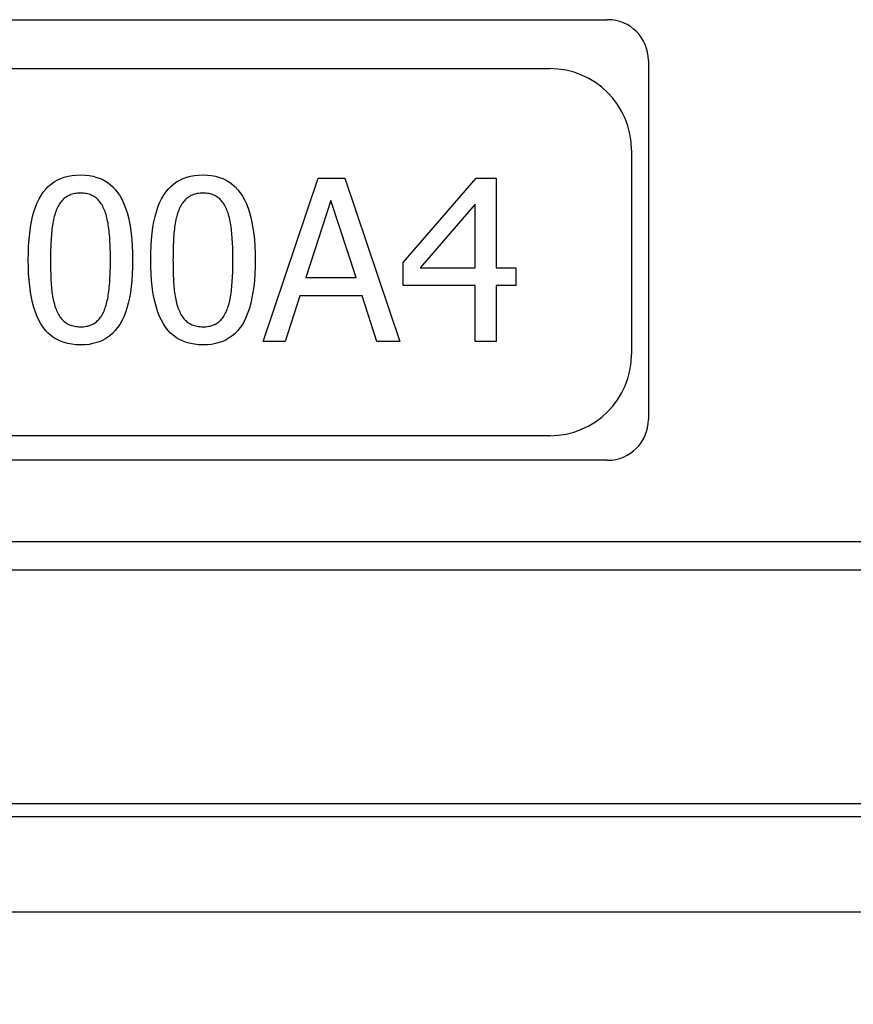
# Model space of a CAD drawing. Extents: x 2664 to 3343, y -1898 to 249.
# Tile 7 of 91: x 2731 to 2741, y -1675 to -1663. Entities that reach past the tile are written whole.
import ezdxf

# ---------------------------------------------------------------- set-up
doc = ezdxf.new("R2010")
doc.units = 0
doc.layers.get('0').update_dxf_attribs({"linetype": 'CONTINUOUS'})
doc.layers.get('DEFPOINTS').update_dxf_attribs({"color": 8, "linetype": 'CONTINUOUS'})
for name, color, linetype in [('2', 2, 'CONTINUOUS'), ('可見__ISO_', 7, 'CONTINUOUS'), ('窄部可見__ISO_', 7, 'CONTINUOUS')]:
    doc.layers.add(name, color=color, linetype=linetype)
doc.styles.add('DIMEMSIONS', font='isocp.shx', dxfattribs={"bigfont": 'chineset.shx'})
doc.dimstyles.new('ISO-25', dxfattribs={"dimtxt": 5, "dimasz": 5, "dimexe": 1, "dimexo": 1, "dimgap": 1, "dimtad": 1, "dimtxsty": 'DIMEMSIONS', "dimcen": 0, "dimclrd": 2, "dimclre": 2, "dimclrt": 2, "dimazin": 3, "dimtfac": 1, "dimtmove": 0, "dimatfit": 3})

# ---------------------------------------------------------------- blocks, each defined once
blk = doc.blocks.new('*D13')
at = {"color": 2}
for p, q in [((2724.570663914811, -1672.096532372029), (2724.570663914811, -1694.228936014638)), ((2831.570663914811, -1672.096532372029), (2831.570663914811, -1694.228936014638)), ((2729.570663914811, -1693.228936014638), (2826.570663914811, -1693.228936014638))]:
    blk.add_line(p, q, dxfattribs=at)
for points in [[(2729.570663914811, -1692.395602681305), (2729.570663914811, -1694.062269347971), (2724.570663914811, -1693.228936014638)], [(2826.570663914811, -1692.395602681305), (2826.570663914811, -1694.062269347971), (2831.570663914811, -1693.228936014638)]]:
    blk.add_solid(points, dxfattribs=at)
at = {"layer": 'DEFPOINTS', "color": 0}
for p in [(2724.570663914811, -1671.096532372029), (2831.570663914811, -1671.096532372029), (2831.570663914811, -1693.228936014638)]:
    blk.add_point(p, dxfattribs=at)
at = {"color": 2, "insert": (2778.070663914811, -1687.228936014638), "char_height": 10, "attachment_point": 5, "style": 'DIMEMSIONS'}
blk.add_mtext('107', dxfattribs=at)
blk = doc.blocks.new('*D14')
at = {"color": 2}
for p, q in [((2716.070663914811, -1673.674911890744), (2716.070663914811, -1713.26351741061)), ((2839.570663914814, -1673.674911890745), (2839.570663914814, -1713.26351741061)), ((2721.070663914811, -1712.26351741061), (2834.570663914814, -1712.26351741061))]:
    blk.add_line(p, q, dxfattribs=at)
for points in [[(2721.070663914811, -1711.430184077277), (2721.070663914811, -1713.096850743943), (2716.070663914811, -1712.26351741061)], [(2834.570663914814, -1711.430184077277), (2834.570663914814, -1713.096850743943), (2839.570663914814, -1712.26351741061)]]:
    blk.add_solid(points, dxfattribs=at)
at = {"layer": 'DEFPOINTS', "color": 0}
for p in [(2716.070663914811, -1672.674911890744), (2839.570663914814, -1672.674911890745), (2839.570663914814, -1712.26351741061)]:
    blk.add_point(p, dxfattribs=at)
at = {"color": 2, "insert": (2777.820663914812, -1706.262533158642), "char_height": 10, "attachment_point": 5, "style": 'DIMEMSIONS'}
blk.add_mtext('123.5', dxfattribs=at)

msp = doc.modelspace()

# ---------------------------------------------------------------- linework, layer by layer
at = {"layer": '可見__ISO_'}
for p, q in [((2722.52610424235, -1662.737663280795), (2737.926104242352, -1662.737663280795)), ((2738.426104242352, -1663.237663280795), (2738.426104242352, -1667.637663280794)), ((2723.218754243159, -1663.337240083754), (2737.218754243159, -1663.337240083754)), ((2738.218754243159, -1664.337240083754), (2738.218754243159, -1666.837240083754)), ((2733.704559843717, -1666.681749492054), (2734.37878999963, -1664.681749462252)), ((2734.37878999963, -1664.681749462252), (2734.706180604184, -1664.681749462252)), ((2734.706180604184, -1664.681749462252), (2735.380410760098, -1666.681749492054)), ((2735.420929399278, -1665.712543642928), (2736.315580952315, -1664.681749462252)), ((2736.315580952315, -1664.681749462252), (2736.561934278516, -1664.681749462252)), ((2736.561934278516, -1664.681749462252), (2736.561934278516, -1665.778994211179)), ((2734.536002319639, -1664.954034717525), (2734.22806066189, -1665.89568789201)), ((2734.845564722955, -1665.89568789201), (2734.536002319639, -1664.954034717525)), ((2736.304235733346, -1664.997794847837), (2735.631626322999, -1665.778994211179)), ((2736.304235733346, -1665.778994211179), (2736.304235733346, -1664.997794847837)), ((2735.420929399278, -1665.994553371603), (2735.420929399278, -1665.712543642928)), ((2735.631626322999, -1665.778994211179), (2736.304235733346, -1665.778994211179)), ((2736.561934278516, -1665.778994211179), (2736.800183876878, -1665.778994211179)), ((2736.800183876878, -1665.778994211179), (2736.800183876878, -1665.994553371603)), ((2734.22806066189, -1665.89568789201), (2734.845564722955, -1665.89568789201)), ((2736.304235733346, -1665.994553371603), (2735.420929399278, -1665.994553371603)), ((2736.304235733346, -1666.681749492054), (2736.304235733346, -1665.994553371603)), ((2736.561934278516, -1665.994553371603), (2736.561934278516, -1666.681749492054)), ((2736.800183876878, -1665.994553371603), (2736.561934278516, -1665.994553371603)), ((2734.15512711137, -1666.122592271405), (2733.973603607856, -1666.681749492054)), ((2734.918498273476, -1666.122592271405), (2734.15512711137, -1666.122592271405)), ((2735.100021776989, -1666.681749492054), (2734.918498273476, -1666.122592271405)), ((2733.973603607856, -1666.681749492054), (2733.704559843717, -1666.681749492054)), ((2735.380410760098, -1666.681749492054), (2735.100021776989, -1666.681749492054)), ((2736.561934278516, -1666.681749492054), (2736.304235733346, -1666.681749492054)), ((2737.218754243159, -1667.837240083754), (2723.218754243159, -1667.837240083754)), ((2737.926104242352, -1668.137663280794), (2722.52610424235, -1668.137663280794)), ((2717.069293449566, -1673.673541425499), (2838.572034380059, -1673.673541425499))]:
    msp.add_line(p, q, dxfattribs=at)
at = {"layer": '可見__ISO_', "flags": 128}
for points in [[(2730.827736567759, -1665.683370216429), (2730.828822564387, -1665.59516905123), (2730.832081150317, -1665.5110084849), (2730.837511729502, -1665.430888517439), (2730.845114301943, -1665.354809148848), (2730.854889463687, -1665.282770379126), (2730.866837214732, -1665.214772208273), (2730.880956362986, -1665.15081463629), (2730.897248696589, -1665.090897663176), (2730.915712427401, -1665.035021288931), (2730.936348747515, -1664.983185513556), (2730.959157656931, -1664.935390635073), (2730.984138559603, -1664.891636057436), (2731.011392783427, -1664.851640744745), (2731.041022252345, -1664.815123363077), (2731.07302637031, -1664.782083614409), (2731.107405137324, -1664.752522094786), (2731.144159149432, -1664.726438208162), (2731.183287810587, -1664.703832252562), (2731.224791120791, -1664.68470392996), (2731.268669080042, -1664.669053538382), (2731.314922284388, -1664.656881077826), (2731.363550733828, -1664.648186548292), (2731.41455323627, -1664.642969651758), (2731.467930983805, -1664.641230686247)], [(2731.467930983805, -1664.641230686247), (2731.521556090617, -1664.643031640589), (2731.572761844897, -1664.648434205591), (2731.621547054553, -1664.657438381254), (2731.667912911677, -1664.670044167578), (2731.711858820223, -1664.686251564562), (2731.753384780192, -1664.706060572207), (2731.792490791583, -1664.729471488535), (2731.829176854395, -1664.756483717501), (2731.863443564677, -1664.78709785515), (2731.89529032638, -1664.82131360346), (2731.924716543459, -1664.859130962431), (2731.951723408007, -1664.900550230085), (2731.976445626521, -1664.945593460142), (2731.999017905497, -1664.994283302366), (2732.019440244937, -1665.046619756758), (2732.037713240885, -1665.10260312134), (2732.053836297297, -1665.162233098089), (2732.067809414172, -1665.225509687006), (2732.079633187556, -1665.29243288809), (2732.089307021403, -1665.363002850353), (2732.096830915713, -1665.437219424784), (2732.102205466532, -1665.515082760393), (2732.105430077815, -1665.596592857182), (2732.10650474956, -1665.681749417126)], [(2732.328546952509, -1665.683370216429), (2732.329632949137, -1665.59516905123), (2732.332891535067, -1665.5110084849), (2732.338322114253, -1665.430888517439), (2732.345924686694, -1665.354809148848), (2732.355699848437, -1665.282770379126), (2732.367647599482, -1665.214772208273), (2732.381766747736, -1665.15081463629), (2732.398059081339, -1665.090897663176), (2732.416522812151, -1665.035021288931), (2732.437159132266, -1664.983185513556), (2732.459968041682, -1664.935390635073), (2732.484948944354, -1664.891636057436), (2732.512203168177, -1664.851640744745), (2732.541832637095, -1664.815123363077), (2732.573836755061, -1664.782083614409), (2732.608215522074, -1664.752522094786), (2732.644969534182, -1664.726438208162), (2732.684098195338, -1664.703832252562), (2732.725601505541, -1664.68470392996), (2732.769479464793, -1664.669053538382), (2732.815732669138, -1664.656881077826), (2732.864361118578, -1664.648186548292), (2732.91536362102, -1664.642969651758), (2732.968741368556, -1664.641230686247)], [(2732.968741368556, -1664.641230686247), (2733.022366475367, -1664.643031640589), (2733.073572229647, -1664.648434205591), (2733.122357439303, -1664.657438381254), (2733.168723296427, -1664.670044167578), (2733.212669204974, -1664.686251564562), (2733.254195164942, -1664.706060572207), (2733.293301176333, -1664.729471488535), (2733.329987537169, -1664.756483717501), (2733.364253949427, -1664.78709785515), (2733.396100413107, -1664.82131360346), (2733.425527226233, -1664.859130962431), (2733.452533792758, -1664.900550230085), (2733.477256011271, -1664.945593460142), (2733.499828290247, -1664.994283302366), (2733.520250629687, -1665.046619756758), (2733.538523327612, -1665.10260312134), (2733.554646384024, -1665.162233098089), (2733.568619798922, -1665.225509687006), (2733.580443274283, -1665.29243288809), (2733.59011710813, -1665.363002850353), (2733.597641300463, -1665.437219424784), (2733.603015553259, -1665.515082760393), (2733.606240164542, -1665.596592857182), (2733.60731513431, -1665.681749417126)], [(2731.467930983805, -1664.863272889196), (2731.449567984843, -1664.863638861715), (2731.431756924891, -1664.864736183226), (2731.414497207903, -1664.866565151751), (2731.39778883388, -1664.86912576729), (2731.381631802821, -1664.872417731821), (2731.366026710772, -1664.87644164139), (2731.350972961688, -1664.88119689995), (2731.336470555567, -1664.886683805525), (2731.322519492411, -1664.892902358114), (2731.309120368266, -1664.899852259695), (2731.296272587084, -1664.907533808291), (2731.283976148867, -1664.915947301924), (2731.272164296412, -1664.925092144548), (2731.260767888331, -1664.934968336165), (2731.249788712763, -1664.945576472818), (2731.239225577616, -1664.956915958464), (2731.229079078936, -1664.968987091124), (2731.219349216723, -1664.981789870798), (2731.21003539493, -1664.995324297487), (2731.201138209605, -1665.009590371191), (2731.192657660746, -1665.024587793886), (2731.184593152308, -1665.040316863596), (2731.176945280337, -1665.05677758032), (2731.169714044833, -1665.073969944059)], [(2731.761285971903, -1665.070728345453), (2731.75432474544, -1665.054053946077), (2731.74694688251, -1665.038065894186), (2731.739152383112, -1665.022764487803), (2731.730941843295, -1665.008149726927), (2731.72231466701, -1664.994221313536), (2731.713271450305, -1664.980979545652), (2731.703811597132, -1664.968424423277), (2731.693935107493, -1664.956555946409), (2731.683641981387, -1664.945373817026), (2731.67293281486, -1664.934878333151), (2731.661807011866, -1664.925069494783), (2731.650264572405, -1664.915947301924), (2731.638227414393, -1664.907533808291), (2731.625616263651, -1664.899852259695), (2731.612430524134, -1664.892902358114), (2731.598671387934, -1664.886683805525), (2731.584337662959, -1664.88119689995), (2731.569429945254, -1664.87644164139), (2731.553948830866, -1664.872417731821), (2731.537893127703, -1664.86912576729), (2731.521263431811, -1664.866565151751), (2731.504060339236, -1664.864736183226), (2731.486282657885, -1664.863638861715), (2731.467930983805, -1664.863272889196)], [(2732.968741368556, -1664.863272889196), (2732.950378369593, -1664.863638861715), (2732.932567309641, -1664.864736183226), (2732.915307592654, -1664.866565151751), (2732.89859921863, -1664.86912576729), (2732.882442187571, -1664.872417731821), (2732.866837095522, -1664.87644164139), (2732.851783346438, -1664.88119689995), (2732.837280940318, -1664.886683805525), (2732.823329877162, -1664.892902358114), (2732.809930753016, -1664.899852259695), (2732.797082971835, -1664.907533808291), (2732.784786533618, -1664.915947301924), (2732.772974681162, -1664.925092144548), (2732.761578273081, -1664.934968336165), (2732.750599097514, -1664.945576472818), (2732.740035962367, -1664.956915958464), (2732.729889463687, -1664.968987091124), (2732.720159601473, -1664.981789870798), (2732.710845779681, -1664.995324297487), (2732.701948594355, -1665.009590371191), (2732.693468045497, -1665.024587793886), (2732.685403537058, -1665.040316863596), (2732.677755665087, -1665.05677758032), (2732.670524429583, -1665.073969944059)], [(2733.262096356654, -1665.070728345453), (2733.255134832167, -1665.054053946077), (2733.24775726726, -1665.038065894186), (2733.239963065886, -1665.022764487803), (2733.231752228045, -1665.008149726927), (2733.223125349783, -1664.994221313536), (2733.214081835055, -1664.980979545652), (2733.204621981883, -1664.968424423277), (2733.194745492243, -1664.956555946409), (2733.184452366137, -1664.945373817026), (2733.17374319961, -1664.934878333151), (2733.162617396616, -1664.925069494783), (2733.151074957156, -1664.915947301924), (2733.139037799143, -1664.907533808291), (2733.126426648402, -1664.899852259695), (2733.113240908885, -1664.892902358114), (2733.099481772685, -1664.886683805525), (2733.085148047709, -1664.88119689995), (2733.070240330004, -1664.87644164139), (2733.054759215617, -1664.872417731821), (2733.038703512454, -1664.86912576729), (2733.022073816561, -1664.866565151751), (2733.004870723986, -1664.864736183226), (2732.987093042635, -1664.863638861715), (2732.968741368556, -1664.863272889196)], [(2731.169714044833, -1665.073969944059), (2731.163140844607, -1665.091359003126), (2731.156927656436, -1665.109491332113), (2731.151075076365, -1665.128366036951), (2731.145582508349, -1665.147984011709), (2731.140450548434, -1665.168344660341), (2731.135678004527, -1665.189447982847), (2731.13126606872, -1665.21129427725), (2731.127214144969, -1665.233883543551), (2731.123522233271, -1665.257215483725), (2731.120190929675, -1665.281290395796), (2731.117219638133, -1665.306107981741), (2731.114608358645, -1665.331668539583), (2731.112278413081, -1665.357881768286), (2731.110151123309, -1665.384657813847), (2731.108226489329, -1665.411996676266), (2731.106504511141, -1665.439898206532), (2731.104985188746, -1665.468362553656), (2731.103668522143, -1665.497389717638), (2731.102553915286, -1665.526979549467), (2731.101642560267, -1665.557132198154), (2731.100933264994, -1665.587847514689), (2731.100426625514, -1665.619125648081), (2731.100123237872, -1665.650966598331), (2731.100021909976, -1665.683370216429)], [(2731.834219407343, -1665.681749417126), (2731.834106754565, -1665.647820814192), (2731.833769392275, -1665.614646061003), (2731.833206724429, -1665.582225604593), (2731.832418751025, -1665.55055914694), (2731.831405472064, -1665.519646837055), (2731.830167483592, -1665.489488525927), (2731.828704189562, -1665.460084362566), (2731.827016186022, -1665.431434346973), (2731.825102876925, -1665.403538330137), (2731.82296426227, -1665.376396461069), (2731.820600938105, -1665.350008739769), (2731.818011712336, -1665.324375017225), (2731.81514174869, -1665.299461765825), (2731.811934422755, -1665.27523486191), (2731.808388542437, -1665.251694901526), (2731.804505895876, -1665.228840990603), (2731.80028529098, -1665.206674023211), (2731.795726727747, -1665.185193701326), (2731.790830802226, -1665.164399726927), (2731.785596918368, -1665.144292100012), (2731.780025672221, -1665.124871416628), (2731.774117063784, -1665.106137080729), (2731.767869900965, -1665.088089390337), (2731.761285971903, -1665.070728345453)], [(2732.670524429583, -1665.073969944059), (2732.663951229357, -1665.091359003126), (2732.657738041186, -1665.109491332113), (2732.651885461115, -1665.128366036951), (2732.646392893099, -1665.147984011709), (2732.641260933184, -1665.168344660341), (2732.636488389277, -1665.189447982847), (2732.632076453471, -1665.21129427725), (2732.628024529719, -1665.233883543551), (2732.624333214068, -1665.257215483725), (2732.621001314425, -1665.281290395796), (2732.618030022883, -1665.306107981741), (2732.615418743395, -1665.331668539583), (2732.613088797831, -1665.357881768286), (2732.610961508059, -1665.384657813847), (2732.609036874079, -1665.411996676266), (2732.607314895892, -1665.439898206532), (2732.605795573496, -1665.468362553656), (2732.604478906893, -1665.497389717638), (2732.603364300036, -1665.526979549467), (2732.602452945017, -1665.557132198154), (2732.601743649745, -1665.587847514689), (2732.601237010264, -1665.619125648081), (2732.600933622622, -1665.650966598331), (2732.600832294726, -1665.683370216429)], [(2733.335029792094, -1665.681749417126), (2733.334917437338, -1665.647820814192), (2733.334579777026, -1665.614646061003), (2733.334016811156, -1665.582225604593), (2733.333229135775, -1665.55055914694), (2733.332216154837, -1665.519646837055), (2733.330977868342, -1665.489488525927), (2733.329514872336, -1665.460084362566), (2733.327826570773, -1665.431434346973), (2733.325913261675, -1665.403538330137), (2733.323774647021, -1665.376396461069), (2733.321411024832, -1665.350008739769), (2733.31882239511, -1665.324375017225), (2733.315952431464, -1665.299461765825), (2733.312744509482, -1665.27523486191), (2733.309199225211, -1665.251694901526), (2733.305316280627, -1665.228840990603), (2733.301095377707, -1665.206674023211), (2733.296537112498, -1665.185193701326), (2733.291641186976, -1665.164399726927), (2733.286407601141, -1665.144292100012), (2733.280836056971, -1665.124871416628), (2733.274927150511, -1665.106137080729), (2733.268680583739, -1665.088089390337), (2733.262096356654, -1665.070728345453)], [(2731.467930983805, -1666.723888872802), (2731.414046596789, -1666.722104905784), (2731.362604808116, -1666.716753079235), (2731.313605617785, -1666.707833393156), (2731.267048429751, -1666.695345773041), (2731.22293384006, -1666.679290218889), (2731.181261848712, -1666.659666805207), (2731.14203185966, -1666.636475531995), (2731.105243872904, -1666.609716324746), (2731.070899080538, -1666.579389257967), (2731.038996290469, -1666.545494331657), (2731.009535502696, -1666.508031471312), (2730.982517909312, -1666.46700067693), (2730.957795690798, -1666.422312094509), (2730.935223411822, -1666.373875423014), (2730.914801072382, -1666.321690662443), (2730.896528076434, -1666.265758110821), (2730.880405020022, -1666.206077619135), (2730.866431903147, -1666.142649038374), (2730.854608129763, -1666.07547251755), (2730.844934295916, -1666.00454790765), (2730.837410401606, -1665.929875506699), (2730.832035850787, -1665.851455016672), (2730.828811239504, -1665.769286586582), (2730.827736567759, -1665.683370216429)], [(2731.100021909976, -1665.683370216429), (2731.100111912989, -1665.718002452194), (2731.10038192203, -1665.751666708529), (2731.100831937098, -1665.784362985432), (2731.10146255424, -1665.816091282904), (2731.102272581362, -1665.846851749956), (2731.103263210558, -1665.876644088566), (2731.104433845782, -1665.905468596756), (2731.105784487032, -1665.933325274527), (2731.10731513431, -1665.960213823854), (2731.109025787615, -1665.986134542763), (2731.110916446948, -1666.01108728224), (2731.112987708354, -1666.035072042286), (2731.115351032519, -1666.058358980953), (2731.118120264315, -1666.081218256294), (2731.121294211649, -1666.103649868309), (2731.124872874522, -1666.125653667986), (2731.128857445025, -1666.147229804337), (2731.133246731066, -1666.168378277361), (2731.138041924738, -1666.189099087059), (2731.143241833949, -1666.209392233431), (2731.148846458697, -1666.229257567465), (2731.154856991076, -1666.248695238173), (2731.161272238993, -1666.267705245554), (2731.168092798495, -1666.286287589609)], [(2732.10650474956, -1665.681749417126), (2732.105418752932, -1665.769444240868), (2732.102160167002, -1665.853165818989), (2732.096729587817, -1665.932914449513), (2732.089127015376, -1666.008689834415), (2732.079351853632, -1666.080492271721), (2732.067404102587, -1666.148321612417), (2732.053284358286, -1666.212177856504), (2732.03699262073, -1666.272061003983), (2732.018528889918, -1666.327971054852), (2731.997891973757, -1666.379908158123), (2731.975083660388, -1666.427872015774), (2731.950102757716, -1666.471862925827), (2731.922859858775, -1666.512117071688), (2731.893264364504, -1666.548870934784), (2731.861316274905, -1666.582124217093), (2731.827016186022, -1666.611877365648), (2731.790363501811, -1666.638130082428), (2731.751358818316, -1666.660882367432), (2731.710001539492, -1666.680134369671), (2731.666292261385, -1666.69588601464), (2731.62023038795, -1666.708137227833), (2731.571816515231, -1666.716888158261), (2731.521050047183, -1666.72213873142), (2731.467930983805, -1666.723888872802)], [(2731.762906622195, -1666.291149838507), (2731.769231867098, -1666.274300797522), (2731.775242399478, -1666.256708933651), (2731.780937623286, -1666.238374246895), (2731.786317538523, -1666.219296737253), (2731.79138214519, -1666.199476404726), (2731.796132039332, -1666.178913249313), (2731.800566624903, -1666.157607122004), (2731.804685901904, -1666.135558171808), (2731.808489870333, -1666.112766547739), (2731.811979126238, -1666.089231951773), (2731.815153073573, -1666.064954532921), (2731.818011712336, -1666.039934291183), (2731.820600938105, -1666.014171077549), (2731.82296426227, -1665.987665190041), (2731.825102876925, -1665.960416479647), (2731.827016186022, -1665.932424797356), (2731.828704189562, -1665.903690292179), (2731.830167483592, -1665.874212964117), (2731.831405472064, -1665.84399281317), (2731.832418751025, -1665.813029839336), (2731.833206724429, -1665.781324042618), (2731.833769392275, -1665.748875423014), (2731.834106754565, -1665.715683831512), (2731.834219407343, -1665.681749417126)], [(2732.968741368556, -1666.723888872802), (2732.914856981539, -1666.722104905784), (2732.863415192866, -1666.716753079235), (2732.814416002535, -1666.707833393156), (2732.767858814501, -1666.695345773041), (2732.72374422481, -1666.679290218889), (2732.682072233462, -1666.659666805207), (2732.64284224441, -1666.636475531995), (2732.606054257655, -1666.609716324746), (2732.571709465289, -1666.579389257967), (2732.539806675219, -1666.545494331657), (2732.510345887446, -1666.508031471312), (2732.483328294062, -1666.46700067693), (2732.458606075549, -1666.422312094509), (2732.436033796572, -1666.373875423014), (2732.415611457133, -1666.321690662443), (2732.397338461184, -1666.265758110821), (2732.381215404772, -1666.206077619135), (2732.367242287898, -1666.142649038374), (2732.355418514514, -1666.07547251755), (2732.345744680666, -1666.00454790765), (2732.338220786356, -1665.929875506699), (2732.332846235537, -1665.851455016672), (2732.329621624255, -1665.769286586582), (2732.328546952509, -1665.683370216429)], [(2732.600832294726, -1665.683370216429), (2732.60092229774, -1665.718002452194), (2732.60119230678, -1665.751666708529), (2732.601642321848, -1665.784362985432), (2732.60227293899, -1665.816091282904), (2732.603082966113, -1665.846851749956), (2732.604073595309, -1665.876644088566), (2732.605244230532, -1665.905468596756), (2732.606594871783, -1665.933325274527), (2732.608125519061, -1665.960213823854), (2732.609836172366, -1665.986134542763), (2732.611726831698, -1666.01108728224), (2732.613798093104, -1666.035072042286), (2732.616161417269, -1666.058358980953), (2732.618930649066, -1666.081218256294), (2732.6221045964, -1666.103649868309), (2732.625683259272, -1666.125653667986), (2732.629667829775, -1666.147229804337), (2732.634057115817, -1666.168378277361), (2732.638852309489, -1666.189099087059), (2732.644052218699, -1666.209392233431), (2732.649656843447, -1666.229257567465), (2732.655667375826, -1666.248695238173), (2732.662082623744, -1666.267705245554), (2732.668903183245, -1666.286287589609)], [(2733.60731513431, -1665.681749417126), (2733.606228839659, -1665.769444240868), (2733.602970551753, -1665.853165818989), (2733.597539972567, -1665.932914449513), (2733.589937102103, -1666.008689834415), (2733.58016194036, -1666.080492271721), (2733.568214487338, -1666.148321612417), (2733.55409504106, -1666.212177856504), (2733.53780300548, -1666.272061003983), (2733.519338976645, -1666.327971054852), (2733.498702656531, -1666.379908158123), (2733.475894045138, -1666.427872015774), (2733.450913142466, -1666.471862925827), (2733.423669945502, -1666.512117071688), (2733.394074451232, -1666.548870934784), (2733.362126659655, -1666.582124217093), (2733.327826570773, -1666.611877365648), (2733.291174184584, -1666.638130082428), (2733.252169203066, -1666.660882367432), (2733.210811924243, -1666.680134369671), (2733.167102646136, -1666.69588601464), (2733.1210407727, -1666.708137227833), (2733.072626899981, -1666.716888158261), (2733.021860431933, -1666.72213873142), (2732.968741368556, -1666.723888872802)], [(2733.263717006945, -1666.291149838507), (2733.270042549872, -1666.274300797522), (2733.276052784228, -1666.256708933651), (2733.281747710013, -1666.238374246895), (2733.287127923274, -1666.219296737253), (2733.29219252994, -1666.199476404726), (2733.296942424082, -1666.178913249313), (2733.301377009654, -1666.157607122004), (2733.305496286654, -1666.135558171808), (2733.309300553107, -1666.112766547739), (2733.312789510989, -1666.089231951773), (2733.315963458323, -1666.064954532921), (2733.31882239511, -1666.039934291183), (2733.321411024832, -1666.014171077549), (2733.323774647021, -1665.987665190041), (2733.325913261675, -1665.960416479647), (2733.327826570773, -1665.932424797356), (2733.329514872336, -1665.903690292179), (2733.330977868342, -1665.874212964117), (2733.332216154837, -1665.84399281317), (2733.333229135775, -1665.813029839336), (2733.334016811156, -1665.781324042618), (2733.334579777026, -1665.748875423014), (2733.334917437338, -1665.715683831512), (2733.335029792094, -1665.681749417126)], [(2731.168092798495, -1666.286287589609), (2731.174806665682, -1666.30324347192), (2731.18198187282, -1666.319535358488), (2731.189618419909, -1666.335163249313), (2731.197716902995, -1666.350126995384), (2731.206276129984, -1666.364426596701), (2731.215297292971, -1666.378062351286), (2731.224779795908, -1666.391033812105), (2731.234723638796, -1666.403341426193), (2731.245128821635, -1666.414984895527), (2731.25599594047, -1666.425964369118), (2731.267324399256, -1666.436279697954), (2731.279114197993, -1666.445931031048), (2731.291444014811, -1666.454862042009), (2731.304393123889, -1666.463016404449), (2731.317961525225, -1666.470394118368), (2731.332148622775, -1666.476995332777), (2731.346954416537, -1666.482819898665), (2731.362380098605, -1666.487867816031), (2731.378423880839, -1666.492139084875), (2731.395087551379, -1666.49563385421), (2731.412369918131, -1666.498351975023), (2731.430270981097, -1666.500293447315), (2731.448791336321, -1666.501458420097), (2731.467930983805, -1666.501846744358)], [(2731.467930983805, -1666.501846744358), (2731.486034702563, -1666.501480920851), (2731.503609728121, -1666.50038359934), (2731.520656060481, -1666.498554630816), (2731.537173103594, -1666.495994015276), (2731.553160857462, -1666.492701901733), (2731.568619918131, -1666.488678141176), (2731.583549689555, -1666.483922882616), (2731.597950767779, -1666.478435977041), (2731.611822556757, -1666.472217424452), (2731.625165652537, -1666.465267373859), (2731.637980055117, -1666.457585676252), (2731.650264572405, -1666.449172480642), (2731.662065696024, -1666.440027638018), (2731.673428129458, -1666.43015129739), (2731.68435127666, -1666.419543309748), (2731.694835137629, -1666.408203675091), (2731.704880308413, -1666.396132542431), (2731.714486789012, -1666.383329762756), (2731.723653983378, -1666.369795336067), (2731.732382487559, -1666.355529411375), (2731.740672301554, -1666.340531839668), (2731.748522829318, -1666.324802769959), (2731.755934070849, -1666.308342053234), (2731.762906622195, -1666.291149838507)], [(2732.668903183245, -1666.286287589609), (2732.675617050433, -1666.30324347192), (2732.682792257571, -1666.319535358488), (2732.690428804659, -1666.335163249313), (2732.698527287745, -1666.350126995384), (2732.707086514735, -1666.364426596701), (2732.716107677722, -1666.378062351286), (2732.725590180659, -1666.391033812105), (2732.735534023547, -1666.403341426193), (2732.745939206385, -1666.414984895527), (2732.756806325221, -1666.425964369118), (2732.768134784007, -1666.436279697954), (2732.779924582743, -1666.445931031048), (2732.792254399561, -1666.454862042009), (2732.805203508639, -1666.463016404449), (2732.818771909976, -1666.470394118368), (2732.832959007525, -1666.476995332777), (2732.847764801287, -1666.482819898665), (2732.863190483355, -1666.487867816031), (2732.879234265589, -1666.492139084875), (2732.895897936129, -1666.49563385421), (2732.913180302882, -1666.498351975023), (2732.931081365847, -1666.500293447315), (2732.949601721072, -1666.501458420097), (2732.968741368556, -1666.501846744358)], [(2732.968741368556, -1666.501846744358), (2732.986845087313, -1666.501480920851), (2733.004420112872, -1666.50038359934), (2733.021466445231, -1666.498554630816), (2733.037983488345, -1666.495994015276), (2733.053971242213, -1666.492701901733), (2733.069430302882, -1666.488678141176), (2733.084360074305, -1666.483922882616), (2733.098761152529, -1666.478435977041), (2733.112632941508, -1666.472217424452), (2733.125976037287, -1666.465267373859), (2733.138790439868, -1666.457585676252), (2733.151074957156, -1666.449172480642), (2733.162876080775, -1666.440027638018), (2733.174238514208, -1666.43015129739), (2733.18516166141, -1666.419543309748), (2733.195645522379, -1666.408203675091), (2733.205690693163, -1666.396132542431), (2733.215297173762, -1666.383329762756), (2733.224464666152, -1666.369795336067), (2733.233192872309, -1666.355529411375), (2733.241482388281, -1666.340531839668), (2733.249332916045, -1666.324802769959), (2733.256744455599, -1666.308342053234), (2733.263717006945, -1666.291149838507)]]:
    msp.add_lwpolyline(points, dxfattribs=at)
at = {"layer": '可見__ISO_'}
for centre, radius, start, end in [((2737.926104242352, -1663.237663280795), 0.5000000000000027, 0, 90), ((2737.218754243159, -1664.337240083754), 0.9999999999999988, 0, 90), ((2737.218754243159, -1666.837240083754), 0.9999999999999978, 270, 0), ((2737.926104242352, -1667.637663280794), 0.5000000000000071, 270, 0)]:
    msp.add_arc(centre, radius, start, end, dxfattribs=at)
at = {"layer": '窄部可見__ISO_'}
for p, q in [((2781.400284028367, -1669.137663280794), (2717.881544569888, -1669.137663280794)), ((2717.881544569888, -1669.481840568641), (2781.400284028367, -1669.481840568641)), ((2781.471542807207, -1672.34945340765), (2718.238243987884, -1672.34945340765)), ((2718.238243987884, -1672.504590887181), (2781.471542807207, -1672.504590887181))]:
    msp.add_line(p, q, dxfattribs=at)

# ---------------------------------------------------------------- dimensions: what is measured, and where the dimension line sits
for base, p1, p2, picture, middle in [((2831.570663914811, -1693.228936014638), (2724.570663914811, -1671.096532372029), (2831.570663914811, -1671.096532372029), '*D13', (2778.070663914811, -1687.228936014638)), ((2839.570663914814, -1712.26351741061), (2716.070663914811, -1672.674911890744), (2839.570663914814, -1672.674911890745), '*D14', (2777.820663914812, -1706.262533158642))]:
    dim = msp.add_linear_dim(base=base, p1=p1, p2=p2, dimstyle='ISO-25', override={"dimtxt": 10})
    dim.commit()
    dim.dimension.update_dxf_attribs({"geometry": picture, "text_midpoint": middle})

# ---------------------------------------------------------------- leaders
at = {"layer": '2', "color": 7}
msp.add_leader([(2757.782254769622, -1665.687695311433), (2733.692019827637, -1732.364091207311), (2727.058300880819, -1732.364091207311)], dimstyle='ISO-25', override={"dimtxt": 10, "dimasz": 6, "dimgap": 1, "dimtad": 0, "dimclrd": 7}, dxfattribs=at)

doc.saveas('drawing.dxf')
